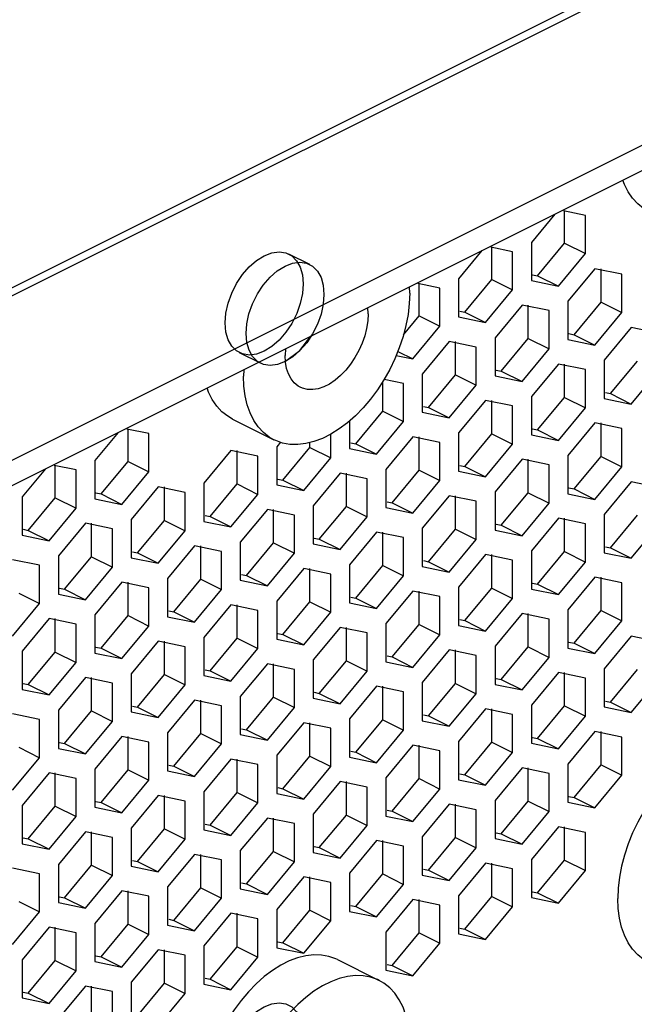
# Paper-space layout '005_EXP_CORICANT_PE_DRAWING_3_1' of a CAD drawing. Header units: millimetres. Extents: x 6 to 413, y 7 to 290.
# Tile 131 of 228: x 201 to 205, y 113 to 119. Entities that reach past the tile are written whole.
import ezdxf

# ---------------------------------------------------------------- set-up
doc = ezdxf.new("R2010")
doc.units = ezdxf.units.MM
doc.header["$LTSCALE"] = 23.1
for name, color, linetype in [('ALL_AXES', 7, 'CONTINUOUS'), ('BASE_CORIANT_BL85', 7, 'CONTINUOUS'), ('S_M4_1_ZC_BL221', 7, 'CONTINUOUS'), ('S_M4_1_ZC_BL226', 7, 'CONTINUOUS'), ('S_M4_1_ZC_BL227', 7, 'CONTINUOUS'), ('S_M4_1_ZC_BL245', 7, 'CONTINUOUS')]:
    doc.layers.add(name, color=color, linetype=linetype)

# ---------------------------------------------------------------- blocks, each defined once
blk = doc.blocks.new('BASE_CORIANT_BL85', base_point=(229.3285, 99.074))
at = {"layer": 'BASE_CORIANT_BL85', "color": 3, "linetype": 'Continuous'}
for p, q in [((215.8548, 124.7114), (182.3983, 107.9831)), ((215.9047, 124.6864), (182.4869, 107.9775)), ((186.3121, 108.8846), (216.9102, 124.1837)), ((204.5125, 117.6214), (204.5125, 117.8179)), ((204.0671, 117.3986), (204.0671, 117.5952)), ((204.3471, 117.4218), (204.5125, 117.6214)), ((204.7353, 117.2605), (204.7353, 117.4649)), ((203.9016, 117.199), (204.0671, 117.3986)), ((204.3163, 117.4281), (204.3471, 117.4218)), ((203.6216, 117.1759), (203.6216, 117.3724)), ((204.2898, 117.0377), (204.2898, 117.2421)), ((204.5698, 117.0609), (204.7353, 117.2605)), ((203.5261, 117.0607), (203.6216, 117.1759)), ((203.8708, 117.2054), (203.9016, 117.199)), ((204.1243, 116.8381), (204.2898, 117.0377)), ((204.539, 117.0672), (204.5698, 117.0609)), ((203.8443, 116.815), (203.8443, 117.0194)), ((204.5125, 116.6768), (204.5125, 116.8812)), ((204.7926, 116.6999), (204.958, 116.8995)), ((203.6789, 116.6154), (203.8443, 116.815)), ((204.0936, 116.8445), (204.1243, 116.8381)), ((203.3989, 116.5922), (203.3989, 116.7736)), ((204.3471, 116.4772), (204.5125, 116.6768)), ((204.7618, 116.7063), (204.7926, 116.6999)), ((203.6481, 116.6217), (203.6789, 116.6154)), ((204.0671, 116.4541), (204.0671, 116.6585)), ((203.2334, 116.3926), (203.3989, 116.5922)), ((204.7353, 116.3159), (204.7353, 116.5203)), ((201.8397, 116.2849), (201.8397, 116.4815)), ((203.6216, 116.2313), (203.6216, 116.4357)), ((203.9016, 116.2545), (204.0671, 116.4541)), ((204.3163, 116.4836), (204.3471, 116.4772)), ((202.7879, 116.1699), (202.9534, 116.3695)), ((202.9534, 116.3695), (202.9534, 116.4001)), ((203.2026, 116.399), (203.2334, 116.3926)), ((202.5079, 116.1468), (202.5079, 116.3512)), ((204.5698, 116.1163), (204.7353, 116.3159)), ((201.3942, 116.0622), (201.3942, 116.2588)), ((201.6742, 116.0854), (201.8397, 116.2849)), ((203.8708, 116.2608), (203.9016, 116.2545)), ((204.2898, 116.0931), (204.2898, 116.2976)), ((203.1761, 116.0086), (203.1761, 116.213)), ((203.4561, 116.0317), (203.6216, 116.2313)), ((202.0624, 115.924), (202.0624, 116.1284)), ((202.3424, 115.9472), (202.5079, 116.1468)), ((202.7571, 116.1763), (202.7879, 116.1699)), ((201.6434, 116.0917), (201.6742, 116.0854)), ((203.8443, 115.8704), (203.8443, 116.0748)), ((204.1243, 115.8935), (204.2898, 116.0931)), ((204.539, 116.1226), (204.5698, 116.1163)), ((201.2287, 115.8626), (201.3942, 116.0622)), ((203.0107, 115.809), (203.1761, 116.0086)), ((203.4253, 116.0381), (203.4561, 116.0317)), ((202.3116, 115.9535), (202.3424, 115.9472)), ((202.7306, 115.7858), (202.7306, 115.9903)), ((204.7926, 115.7554), (204.958, 115.955)), ((201.6169, 115.7013), (201.6169, 115.9057)), ((201.897, 115.7244), (202.0624, 115.924)), ((204.0936, 115.8999), (204.1243, 115.8935)), ((204.5125, 115.7322), (204.5125, 115.9366)), ((201.198, 115.869), (201.2287, 115.8626)), ((203.3989, 115.6477), (203.3989, 115.8521)), ((203.6789, 115.6708), (203.8443, 115.8704)), ((202.2852, 115.5631), (202.2852, 115.7675)), ((202.5652, 115.5862), (202.7306, 115.7858)), ((202.9799, 115.8153), (203.0107, 115.809)), ((201.8662, 115.7308), (201.897, 115.7244)), ((204.0671, 115.5095), (204.0671, 115.7139)), ((204.3471, 115.5326), (204.5125, 115.7322)), ((204.7618, 115.7617), (204.7926, 115.7554)), ((201.4515, 115.5017), (201.6169, 115.7013)), ((203.2334, 115.4481), (203.3989, 115.6477)), ((203.6481, 115.6772), (203.6789, 115.6708)), ((202.5344, 115.5926), (202.5652, 115.5862)), ((202.9534, 115.4249), (202.9534, 115.6293)), ((201.8397, 115.3404), (201.8397, 115.5448)), ((202.1197, 115.3635), (202.2852, 115.5631)), ((204.3163, 115.539), (204.3471, 115.5326)), ((204.7353, 115.3713), (204.7353, 115.5757)), ((201.4207, 115.508), (201.4515, 115.5017)), ((203.6216, 115.2867), (203.6216, 115.4912)), ((203.9016, 115.3099), (204.0671, 115.5095)), ((202.5079, 115.2022), (202.5079, 115.4066)), ((202.7879, 115.2253), (202.9534, 115.4249)), ((203.2026, 115.4544), (203.2334, 115.4481)), ((202.0889, 115.3699), (202.1197, 115.3635)), ((204.2898, 115.1486), (204.2898, 115.353)), ((204.5698, 115.1717), (204.7353, 115.3713)), ((201.3942, 115.1176), (201.3942, 115.322)), ((201.6742, 115.1408), (201.8397, 115.3404)), ((203.4561, 115.0871), (203.6216, 115.2867)), ((203.8708, 115.3162), (203.9016, 115.3099)), ((202.7571, 115.2317), (202.7879, 115.2253)), ((203.1761, 115.064), (203.1761, 115.2684)), ((202.0624, 114.9794), (202.0624, 115.1839)), ((202.3424, 115.0026), (202.5079, 115.2022)), ((204.539, 115.178), (204.5698, 115.1717)), ((201.2287, 114.918), (201.3942, 115.1176)), ((201.6434, 115.1471), (201.6742, 115.1408)), ((203.8443, 114.9258), (203.8443, 115.1302)), ((204.1243, 114.949), (204.2898, 115.1486)), ((202.7306, 114.8413), (202.7306, 115.0457)), ((203.0107, 114.8644), (203.1761, 115.064)), ((203.4253, 115.0935), (203.4561, 115.0871)), ((202.3116, 115.0089), (202.3424, 115.0026)), ((204.5125, 114.7876), (204.5125, 114.9921)), ((204.7926, 114.8108), (204.958, 115.0104)), ((201.198, 114.9244), (201.2287, 114.918)), ((201.6169, 114.7567), (201.6169, 114.9611)), ((201.897, 114.7798), (202.0624, 114.9794)), ((203.6789, 114.7262), (203.8443, 114.9258)), ((204.0936, 114.9553), (204.1243, 114.949)), ((202.9799, 114.8708), (203.0107, 114.8644)), ((203.3989, 114.7031), (203.3989, 114.9075)), ((202.2852, 114.6185), (202.2852, 114.8229)), ((202.5652, 114.6417), (202.7306, 114.8413)), ((204.7618, 114.8171), (204.7926, 114.8108)), ((201.4515, 114.5571), (201.6169, 114.7567)), ((201.8662, 114.7862), (201.897, 114.7798)), ((204.0671, 114.5649), (204.0671, 114.7693)), ((204.3471, 114.588), (204.5125, 114.7876)), ((202.9534, 114.4803), (202.9534, 114.6848)), ((203.2334, 114.5035), (203.3989, 114.7031)), ((203.6481, 114.7326), (203.6789, 114.7262)), ((202.5344, 114.648), (202.5652, 114.6417)), ((204.7353, 114.4267), (204.7353, 114.6311)), ((201.4207, 114.5635), (201.4515, 114.5571)), ((201.8397, 114.3958), (201.8397, 114.6002)), ((202.1197, 114.4189), (202.2852, 114.6185)), ((203.9016, 114.3653), (204.0671, 114.5649)), ((204.3163, 114.5944), (204.3471, 114.588)), ((203.2026, 114.5098), (203.2334, 114.5035)), ((203.6216, 114.3422), (203.6216, 114.5466)), ((202.5079, 114.2576), (202.5079, 114.462)), ((202.7879, 114.2807), (202.9534, 114.4803)), ((201.6742, 114.1962), (201.8397, 114.3958)), ((202.0889, 114.4253), (202.1197, 114.4189)), ((204.2898, 114.204), (204.2898, 114.4084)), ((204.5698, 114.2271), (204.7353, 114.4267)), ((201.3942, 114.173), (201.3942, 114.3775)), ((203.1761, 114.1194), (203.1761, 114.3238)), ((203.4561, 114.1426), (203.6216, 114.3422)), ((203.8708, 114.3716), (203.9016, 114.3653)), ((202.7571, 114.2871), (202.7879, 114.2807)), ((201.6434, 114.2025), (201.6742, 114.1962)), ((202.0624, 114.0349), (202.0624, 114.2393)), ((202.3424, 114.058), (202.5079, 114.2576)), ((204.1243, 114.0044), (204.2898, 114.204)), ((204.539, 114.2335), (204.5698, 114.2271)), ((201.2287, 113.9734), (201.3942, 114.173)), ((203.4253, 114.1489), (203.4561, 114.1426)), ((203.8443, 113.9812), (203.8443, 114.1857)), ((202.7306, 113.8967), (202.7306, 114.1011)), ((203.0107, 113.9198), (203.1761, 114.1194)), ((201.897, 113.8353), (202.0624, 114.0349)), ((202.3116, 114.0644), (202.3424, 114.058)), ((204.5125, 113.843), (204.5125, 114.0475)), ((201.198, 113.9798), (201.2287, 113.9734)), ((201.6169, 113.8121), (201.6169, 114.0165)), ((203.3989, 113.7585), (203.3989, 113.9629)), ((203.6789, 113.7816), (203.8443, 113.9812)), ((204.0936, 114.0107), (204.1243, 114.0044)), ((202.9799, 113.9262), (203.0107, 113.9198)), ((201.8662, 113.8416), (201.897, 113.8353)), ((202.2852, 113.6739), (202.2852, 113.8784)), ((202.5652, 113.6971), (202.7306, 113.8967)), ((204.3471, 113.6435), (204.5125, 113.843)), ((201.4515, 113.6125), (201.6169, 113.8121)), ((203.6481, 113.788), (203.6789, 113.7816)), ((204.0671, 113.6203), (204.0671, 113.8247)), ((202.9534, 113.5358), (202.9534, 113.7402)), ((203.2334, 113.5589), (203.3989, 113.7585)), ((202.1197, 113.4743), (202.2852, 113.6739)), ((202.5344, 113.7034), (202.5652, 113.6971)), ((201.4207, 113.6189), (201.4515, 113.6125)), ((201.8397, 113.4512), (201.8397, 113.6556)), ((203.6216, 113.3976), (203.6216, 113.602)), ((203.9016, 113.4207), (204.0671, 113.6203)), ((204.3163, 113.6498), (204.3471, 113.6435)), ((202.7879, 113.3362), (202.9534, 113.5358)), ((203.2026, 113.5653), (203.2334, 113.5589)), ((202.0889, 113.4807), (202.1197, 113.4743)), ((202.5079, 113.313), (202.5079, 113.5174)), ((201.3942, 113.2285), (201.3942, 113.4329)), ((201.6742, 113.2516), (201.8397, 113.4512)), ((203.8708, 113.4271), (203.9016, 113.4207)), ((203.4561, 113.198), (203.6216, 113.3976)), ((202.0624, 113.0903), (202.0624, 113.2947)), ((202.3424, 113.1134), (202.5079, 113.313)), ((202.7571, 113.3425), (202.7879, 113.3362)), ((201.6434, 113.258), (201.6742, 113.2516)), ((201.2287, 113.0289), (201.3942, 113.2285)), ((203.4253, 113.2043), (203.4561, 113.198)), ((202.3116, 113.1198), (202.3424, 113.1134)), ((201.6169, 112.8675), (201.6169, 113.072)), ((201.897, 112.8907), (202.0624, 113.0903)), ((201.198, 113.0352), (201.2287, 113.0289))]:
    blk.add_line(p, q, dxfattribs=at)
at = {"layer": 'BASE_CORIANT_BL85', "color": 7, "linetype": 'Continuous'}
for p, q in [((186.3121, 108.7287), (217.0661, 124.1057)), ((204.6398, 117.7917), (204.5051, 117.8194)), ((204.4518, 117.7986), (204.3089, 117.6262)), ((204.6398, 117.5577), (204.6398, 117.7917)), ((204.0063, 117.5758), (203.8634, 117.4035)), ((204.1943, 117.5689), (204.0597, 117.5967)), ((204.3089, 117.6262), (204.3089, 117.3923)), ((204.5125, 117.6214), (204.6398, 117.5577)), ((204.1943, 117.335), (204.1943, 117.5689)), ((204.4744, 117.3581), (204.6398, 117.5577)), ((204.6971, 117.4649), (204.5316, 117.2653)), ((204.8626, 117.4307), (204.6971, 117.4649)), ((203.8634, 117.4035), (203.8634, 117.1695)), ((204.0671, 117.3986), (204.1943, 117.335)), ((204.3471, 117.4218), (204.4744, 117.3581)), ((204.8626, 117.1968), (204.8626, 117.4307)), ((203.7489, 117.3462), (203.6142, 117.374)), ((203.7489, 117.1123), (203.7489, 117.3462)), ((204.0289, 117.1354), (204.1943, 117.335)), ((204.3089, 117.3923), (204.4744, 117.3581)), ((204.2516, 117.2421), (204.0862, 117.0425)), ((204.4171, 117.208), (204.2516, 117.2421)), ((204.5316, 117.2653), (204.5316, 117.0314)), ((204.7353, 117.2605), (204.8626, 117.1968)), ((203.6216, 117.1759), (203.7489, 117.1123)), ((203.8634, 117.1695), (204.0289, 117.1354)), ((203.9016, 117.199), (204.0289, 117.1354)), ((204.4171, 116.9741), (204.4171, 117.208)), ((204.6971, 116.9972), (204.8626, 117.1968)), ((203.5834, 116.9127), (203.7489, 117.1123)), ((204.9198, 117.104), (204.7544, 116.9044)), ((205.0853, 117.0698), (204.9198, 117.104)), ((202.892, 116.9641), (202.9587, 117.052)), ((204.0862, 117.0425), (204.0862, 116.8086)), ((204.2898, 117.0377), (204.4171, 116.9741)), ((204.5698, 117.0609), (204.6971, 116.9972)), ((203.8061, 117.0194), (203.6407, 116.8198)), ((203.9716, 116.9853), (203.8061, 117.0194)), ((203.9716, 116.7513), (203.9716, 116.9853)), ((204.2516, 116.7745), (204.4171, 116.9741)), ((204.5316, 117.0314), (204.6971, 116.9972)), ((202.8027, 116.8977), (202.892, 116.9641)), ((203.4811, 116.9338), (203.5834, 116.9127)), ((203.4913, 116.9587), (203.5834, 116.9127)), ((204.4744, 116.8812), (204.3089, 116.6816)), ((204.6398, 116.8471), (204.4744, 116.8812)), ((204.7544, 116.9044), (204.7544, 116.6704)), ((203.6407, 116.8198), (203.6407, 116.5859)), ((203.8443, 116.815), (203.9716, 116.7513)), ((204.0862, 116.8086), (204.2516, 116.7745)), ((204.1243, 116.8381), (204.2516, 116.7745)), ((204.6398, 116.6132), (204.6398, 116.8471)), ((204.9198, 116.6363), (205.0853, 116.8359)), ((203.5261, 116.7625), (203.4073, 116.787)), ((203.5261, 116.5286), (203.5261, 116.7625)), ((203.8061, 116.5517), (203.9716, 116.7513)), ((204.3089, 116.6816), (204.3089, 116.4477)), ((204.5125, 116.6768), (204.6398, 116.6132)), ((204.7926, 116.6999), (204.9198, 116.6363)), ((203.6789, 116.6154), (203.8061, 116.5517)), ((204.0289, 116.6585), (203.8634, 116.4589)), ((204.1943, 116.6243), (204.0289, 116.6585)), ((204.1943, 116.3904), (204.1943, 116.6243)), ((204.4744, 116.4136), (204.6398, 116.6132)), ((204.7544, 116.6704), (204.9198, 116.6363)), ((203.3989, 116.5922), (203.5261, 116.5286)), ((203.6407, 116.5859), (203.8061, 116.5517)), ((203.1952, 116.5323), (203.1952, 116.3631)), ((203.3607, 116.329), (203.5261, 116.5286)), ((204.6971, 116.5203), (204.5316, 116.3207)), ((204.8626, 116.4862), (204.6971, 116.5203)), ((201.7789, 116.4622), (201.636, 116.2898)), ((201.967, 116.4552), (201.8323, 116.483)), ((201.967, 116.2213), (201.967, 116.4552)), ((203.0807, 116.3059), (203.0807, 116.4511)), ((203.5834, 116.4357), (203.4179, 116.2361)), ((203.7489, 116.4016), (203.5834, 116.4357)), ((203.8634, 116.4589), (203.8634, 116.225)), ((204.0671, 116.4541), (204.1943, 116.3904)), ((204.3089, 116.4477), (204.4744, 116.4136)), ((204.3471, 116.4772), (204.4744, 116.4136)), ((204.8626, 116.2522), (204.8626, 116.4862)), ((202.7727, 116.402), (202.7497, 116.3743)), ((202.7497, 116.3743), (202.7497, 116.1404)), ((202.9534, 116.3695), (203.0807, 116.3059)), ((203.2334, 116.3926), (203.3607, 116.329)), ((203.7489, 116.1677), (203.7489, 116.4016)), ((204.0289, 116.1908), (204.1943, 116.3904)), ((202.4697, 116.3512), (202.3043, 116.1516)), ((202.6352, 116.3171), (202.4697, 116.3512)), ((202.6352, 116.0831), (202.6352, 116.3171)), ((203.1952, 116.3631), (203.3607, 116.329)), ((204.5316, 116.3207), (204.5316, 116.0868)), ((204.7353, 116.3159), (204.8626, 116.2522)), ((201.5215, 116.2325), (201.3868, 116.2603)), ((201.636, 116.2898), (201.636, 116.0558)), ((201.8397, 116.2849), (201.967, 116.2213)), ((202.9152, 116.1063), (203.0807, 116.3059)), ((203.9016, 116.2545), (204.0289, 116.1908)), ((204.2516, 116.2976), (204.0862, 116.098)), ((204.4171, 116.2634), (204.2516, 116.2976)), ((204.4171, 116.0295), (204.4171, 116.2634)), ((204.6971, 116.0526), (204.8626, 116.2522)), ((201.3335, 116.2394), (201.1906, 116.067)), ((201.5215, 115.9986), (201.5215, 116.2325)), ((201.8015, 116.0217), (201.967, 116.2213)), ((203.1379, 116.213), (202.9725, 116.0134)), ((203.3034, 116.1789), (203.1379, 116.213)), ((203.4179, 116.2361), (203.4179, 116.0022)), ((203.6216, 116.2313), (203.7489, 116.1677)), ((203.8634, 116.225), (204.0289, 116.1908)), ((202.0242, 116.1284), (201.8588, 115.9289)), ((202.1897, 116.0943), (202.0242, 116.1284)), ((202.3043, 116.1516), (202.3043, 115.9177)), ((202.5079, 116.1468), (202.6352, 116.0831)), ((202.7497, 116.1404), (202.9152, 116.1063)), ((202.7879, 116.1699), (202.9152, 116.1063)), ((203.3034, 115.9449), (203.3034, 116.1789)), ((203.5834, 115.9681), (203.7489, 116.1677)), ((204.9198, 116.1594), (204.7544, 115.9598)), ((205.0853, 116.1252), (204.9198, 116.1594)), ((201.6742, 116.0854), (201.8015, 116.0217)), ((202.1897, 115.8604), (202.1897, 116.0943)), ((202.4697, 115.8835), (202.6352, 116.0831)), ((203.8061, 116.0748), (203.6407, 115.8752)), ((203.9716, 116.0407), (203.8061, 116.0748)), ((204.0862, 116.098), (204.0862, 115.864)), ((204.2898, 116.0931), (204.4171, 116.0295)), ((204.5316, 116.0868), (204.6971, 116.0526)), ((204.5698, 116.1163), (204.6971, 116.0526)), ((201.1906, 116.067), (201.1906, 115.8331)), ((201.3942, 116.0622), (201.5215, 115.9986)), ((201.636, 116.0558), (201.8015, 116.0217)), ((202.9725, 116.0134), (202.9725, 115.7795)), ((203.1761, 116.0086), (203.3034, 115.9449)), ((203.4561, 116.0317), (203.5834, 115.9681)), ((203.9716, 115.8068), (203.9716, 116.0407)), ((204.2516, 115.8299), (204.4171, 116.0295)), ((201.356, 115.799), (201.5215, 115.9986)), ((202.6925, 115.9903), (202.527, 115.7907)), ((202.8579, 115.9561), (202.6925, 115.9903)), ((202.8579, 115.7222), (202.8579, 115.9561)), ((203.4179, 116.0022), (203.5834, 115.9681)), ((204.7544, 115.9598), (204.7544, 115.7258)), ((201.5788, 115.9057), (201.4133, 115.7061)), ((201.7442, 115.8716), (201.5788, 115.9057)), ((201.8588, 115.9289), (201.8588, 115.6949)), ((202.0624, 115.924), (202.1897, 115.8604)), ((202.3043, 115.9177), (202.4697, 115.8835)), ((202.3424, 115.9472), (202.4697, 115.8835)), ((203.1379, 115.7453), (203.3034, 115.9449)), ((204.1243, 115.8935), (204.2516, 115.8299)), ((204.4744, 115.9366), (204.3089, 115.737)), ((204.6398, 115.9025), (204.4744, 115.9366)), ((204.6398, 115.6686), (204.6398, 115.9025)), ((204.9198, 115.6917), (205.0853, 115.8913)), ((201.1906, 115.8331), (201.356, 115.799)), ((201.2287, 115.8626), (201.356, 115.799)), ((201.7442, 115.6376), (201.7442, 115.8716)), ((202.0242, 115.6608), (202.1897, 115.8604)), ((203.3607, 115.8521), (203.1952, 115.6525)), ((203.5261, 115.8179), (203.3607, 115.8521)), ((203.6407, 115.8752), (203.6407, 115.6413)), ((203.8443, 115.8704), (203.9716, 115.8068)), ((204.0862, 115.864), (204.2516, 115.8299)), ((202.247, 115.7675), (202.0815, 115.5679)), ((202.4124, 115.7334), (202.247, 115.7675)), ((202.527, 115.7907), (202.527, 115.5567)), ((202.7306, 115.7858), (202.8579, 115.7222)), ((202.9725, 115.7795), (203.1379, 115.7453)), ((203.0107, 115.809), (203.1379, 115.7453)), ((203.5261, 115.584), (203.5261, 115.8179)), ((203.8061, 115.6072), (203.9716, 115.8068)), ((201.4133, 115.7061), (201.4133, 115.4722)), ((201.897, 115.7244), (202.0242, 115.6608)), ((202.4124, 115.4995), (202.4124, 115.7334)), ((202.6925, 115.5226), (202.8579, 115.7222)), ((204.0289, 115.7139), (203.8634, 115.5143)), ((204.1943, 115.6798), (204.0289, 115.7139)), ((204.3089, 115.737), (204.3089, 115.5031)), ((204.5125, 115.7322), (204.6398, 115.6686)), ((204.7544, 115.7258), (204.9198, 115.6917)), ((204.7926, 115.7554), (204.9198, 115.6917)), ((201.2987, 115.6488), (201.1333, 115.683)), ((201.2987, 115.4149), (201.2987, 115.6488)), ((201.6169, 115.7013), (201.7442, 115.6376)), ((201.8588, 115.6949), (202.0242, 115.6608)), ((203.1952, 115.6525), (203.1952, 115.4186)), ((203.3989, 115.6477), (203.5261, 115.584)), ((203.6789, 115.6708), (203.8061, 115.6072)), ((204.1943, 115.4458), (204.1943, 115.6798)), ((204.4744, 115.469), (204.6398, 115.6686)), ((201.5788, 115.4381), (201.7442, 115.6376)), ((202.5652, 115.5862), (202.6925, 115.5226)), ((202.9152, 115.6293), (202.7497, 115.4297)), ((203.0807, 115.5952), (202.9152, 115.6293)), ((203.0807, 115.3613), (203.0807, 115.5952)), ((203.6407, 115.6413), (203.8061, 115.6072)), ((201.8015, 115.5448), (201.636, 115.3452)), ((201.967, 115.5107), (201.8015, 115.5448)), ((202.0815, 115.5679), (202.0815, 115.334)), ((202.2852, 115.5631), (202.4124, 115.4995)), ((202.527, 115.5567), (202.6925, 115.5226)), ((203.3607, 115.3844), (203.5261, 115.584)), ((204.3471, 115.5326), (204.4744, 115.469)), ((204.6971, 115.5757), (204.5316, 115.3761)), ((204.8626, 115.5416), (204.6971, 115.5757)), ((204.8626, 115.3077), (204.8626, 115.5416)), ((201.1715, 115.4785), (201.2987, 115.4149)), ((201.4133, 115.4722), (201.5788, 115.4381)), ((201.4515, 115.5017), (201.5788, 115.4381)), ((201.967, 115.2767), (201.967, 115.5107)), ((202.247, 115.2999), (202.4124, 115.4995)), ((203.5834, 115.4912), (203.4179, 115.2916)), ((203.7489, 115.457), (203.5834, 115.4912)), ((203.8634, 115.5143), (203.8634, 115.2804)), ((204.0671, 115.5095), (204.1943, 115.4458)), ((204.3089, 115.5031), (204.4744, 115.469)), ((201.1333, 115.2153), (201.2987, 115.4149)), ((202.4697, 115.4066), (202.3043, 115.207)), ((202.6352, 115.3725), (202.4697, 115.4066)), ((202.7497, 115.4297), (202.7497, 115.1958)), ((202.9534, 115.4249), (203.0807, 115.3613)), ((203.1952, 115.4186), (203.3607, 115.3844)), ((203.2334, 115.4481), (203.3607, 115.3844)), ((203.7489, 115.2231), (203.7489, 115.457)), ((204.0289, 115.2462), (204.1943, 115.4458)), ((201.636, 115.3452), (201.636, 115.1113)), ((202.1197, 115.3635), (202.247, 115.2999)), ((202.6352, 115.1385), (202.6352, 115.3725)), ((202.9152, 115.1617), (203.0807, 115.3613)), ((204.2516, 115.353), (204.0862, 115.1534)), ((204.4171, 115.3188), (204.2516, 115.353)), ((204.5316, 115.3761), (204.5316, 115.1422)), ((204.7353, 115.3713), (204.8626, 115.3077)), ((201.356, 115.322), (201.1906, 115.1225)), ((201.5215, 115.2879), (201.356, 115.322)), ((201.5215, 115.054), (201.5215, 115.2879)), ((201.8397, 115.3404), (201.967, 115.2767)), ((202.0815, 115.334), (202.247, 115.2999)), ((203.4179, 115.2916), (203.4179, 115.0576)), ((203.6216, 115.2867), (203.7489, 115.2231)), ((203.9016, 115.3099), (204.0289, 115.2462)), ((204.4171, 115.0849), (204.4171, 115.3188)), ((204.6971, 115.1081), (204.8626, 115.3077)), ((201.8015, 115.0771), (201.967, 115.2767)), ((202.7879, 115.2253), (202.9152, 115.1617)), ((203.1379, 115.2684), (202.9725, 115.0688)), ((203.3034, 115.2343), (203.1379, 115.2684)), ((203.3034, 115.0004), (203.3034, 115.2343)), ((203.8634, 115.2804), (204.0289, 115.2462)), ((202.0242, 115.1839), (201.8588, 114.9843)), ((202.1897, 115.1497), (202.0242, 115.1839)), ((202.3043, 115.207), (202.3043, 114.9731)), ((202.5079, 115.2022), (202.6352, 115.1385)), ((202.7497, 115.1958), (202.9152, 115.1617)), ((203.5834, 115.0235), (203.7489, 115.2231)), ((204.5698, 115.1717), (204.6971, 115.1081)), ((204.9198, 115.2148), (204.7544, 115.0152)), ((205.0853, 115.1807), (204.9198, 115.2148)), ((201.1906, 115.1225), (201.1906, 114.8885)), ((201.3942, 115.1176), (201.5215, 115.054)), ((201.636, 115.1113), (201.8015, 115.0771)), ((201.6742, 115.1408), (201.8015, 115.0771)), ((202.1897, 114.9158), (202.1897, 115.1497)), ((202.4697, 114.9389), (202.6352, 115.1385)), ((203.8061, 115.1302), (203.6407, 114.9306)), ((203.9716, 115.0961), (203.8061, 115.1302)), ((204.0862, 115.1534), (204.0862, 114.9195)), ((204.2898, 115.1486), (204.4171, 115.0849)), ((204.5316, 115.1422), (204.6971, 115.1081)), ((201.356, 114.8544), (201.5215, 115.054)), ((202.6925, 115.0457), (202.527, 114.8461)), ((202.8579, 115.0115), (202.6925, 115.0457)), ((202.9725, 115.0688), (202.9725, 114.8349)), ((203.1761, 115.064), (203.3034, 115.0004)), ((203.4179, 115.0576), (203.5834, 115.0235)), ((203.4561, 115.0871), (203.5834, 115.0235)), ((203.9716, 114.8622), (203.9716, 115.0961)), ((204.2516, 114.8853), (204.4171, 115.0849)), ((201.8588, 114.9843), (201.8588, 114.7503)), ((202.3424, 115.0026), (202.4697, 114.9389)), ((202.8579, 114.7776), (202.8579, 115.0115)), ((203.1379, 114.8008), (203.3034, 115.0004)), ((204.4744, 114.9921), (204.3089, 114.7925)), ((204.6398, 114.9579), (204.4744, 114.9921)), ((204.7544, 115.0152), (204.7544, 114.7813)), ((201.5788, 114.9611), (201.4133, 114.7615)), ((201.7442, 114.927), (201.5788, 114.9611)), ((201.7442, 114.6931), (201.7442, 114.927)), ((202.0624, 114.9794), (202.1897, 114.9158)), ((202.3043, 114.9731), (202.4697, 114.9389)), ((203.6407, 114.9306), (203.6407, 114.6967)), ((203.8443, 114.9258), (203.9716, 114.8622)), ((204.1243, 114.949), (204.2516, 114.8853)), ((204.6398, 114.724), (204.6398, 114.9579)), ((204.9198, 114.7471), (205.0853, 114.9467)), ((201.1906, 114.8885), (201.356, 114.8544)), ((201.2287, 114.918), (201.356, 114.8544)), ((202.0242, 114.7162), (202.1897, 114.9158)), ((203.0107, 114.8644), (203.1379, 114.8008)), ((203.3607, 114.9075), (203.1952, 114.7079)), ((203.5261, 114.8734), (203.3607, 114.9075)), ((203.5261, 114.6394), (203.5261, 114.8734)), ((203.8061, 114.6626), (203.9716, 114.8622)), ((204.0862, 114.9195), (204.2516, 114.8853)), ((202.247, 114.8229), (202.0815, 114.6233)), ((202.4124, 114.7888), (202.247, 114.8229)), ((202.527, 114.8461), (202.527, 114.6122)), ((202.7306, 114.8413), (202.8579, 114.7776)), ((202.9725, 114.8349), (203.1379, 114.8008)), ((204.7926, 114.8108), (204.9198, 114.7471)), ((201.4133, 114.7615), (201.4133, 114.5276)), ((201.6169, 114.7567), (201.7442, 114.6931)), ((201.8588, 114.7503), (202.0242, 114.7162)), ((201.897, 114.7798), (202.0242, 114.7162)), ((202.4124, 114.5549), (202.4124, 114.7888)), ((202.6925, 114.578), (202.8579, 114.7776)), ((204.0289, 114.7693), (203.8634, 114.5697)), ((204.1943, 114.7352), (204.0289, 114.7693)), ((204.3089, 114.7925), (204.3089, 114.5585)), ((204.5125, 114.7876), (204.6398, 114.724)), ((204.7544, 114.7813), (204.9198, 114.7471)), ((201.2987, 114.7043), (201.1333, 114.7384)), ((201.2987, 114.4703), (201.2987, 114.7043)), ((201.5788, 114.4935), (201.7442, 114.6931)), ((202.9152, 114.6848), (202.7497, 114.4852)), ((203.0807, 114.6506), (202.9152, 114.6848)), ((203.1952, 114.7079), (203.1952, 114.474)), ((203.3989, 114.7031), (203.5261, 114.6394)), ((203.6407, 114.6967), (203.8061, 114.6626)), ((203.6789, 114.7262), (203.8061, 114.6626)), ((204.1943, 114.5013), (204.1943, 114.7352)), ((204.4744, 114.5244), (204.6398, 114.724)), ((202.0815, 114.6233), (202.0815, 114.3894)), ((202.5652, 114.6417), (202.6925, 114.578)), ((203.0807, 114.4167), (203.0807, 114.6506)), ((203.3607, 114.4398), (203.5261, 114.6394)), ((204.6971, 114.6311), (204.5316, 114.4315)), ((204.8626, 114.597), (204.6971, 114.6311)), ((201.8015, 114.6002), (201.636, 114.4006)), ((201.967, 114.5661), (201.8015, 114.6002)), ((201.967, 114.3321), (201.967, 114.5661)), ((202.2852, 114.6185), (202.4124, 114.5549)), ((202.527, 114.6122), (202.6925, 114.578)), ((203.8634, 114.5697), (203.8634, 114.3358)), ((204.0671, 114.5649), (204.1943, 114.5013)), ((204.3471, 114.588), (204.4744, 114.5244)), ((204.8626, 114.3631), (204.8626, 114.597)), ((201.1715, 114.534), (201.2987, 114.4703)), ((201.4133, 114.5276), (201.5788, 114.4935)), ((201.4515, 114.5571), (201.5788, 114.4935)), ((202.247, 114.3553), (202.4124, 114.5549)), ((203.2334, 114.5035), (203.3607, 114.4398)), ((203.5834, 114.5466), (203.4179, 114.347)), ((203.7489, 114.5124), (203.5834, 114.5466)), ((203.7489, 114.2785), (203.7489, 114.5124)), ((204.0289, 114.3017), (204.1943, 114.5013)), ((204.3089, 114.5585), (204.4744, 114.5244)), ((201.1333, 114.2707), (201.2987, 114.4703)), ((202.4697, 114.462), (202.3043, 114.2624)), ((202.6352, 114.4279), (202.4697, 114.462)), ((202.7497, 114.4852), (202.7497, 114.2512)), ((202.9534, 114.4803), (203.0807, 114.4167)), ((203.1952, 114.474), (203.3607, 114.4398)), ((201.636, 114.4006), (201.636, 114.1667)), ((201.8397, 114.3958), (201.967, 114.3321)), ((202.0815, 114.3894), (202.247, 114.3553)), ((202.1197, 114.4189), (202.247, 114.3553)), ((202.6352, 114.194), (202.6352, 114.4279)), ((202.9152, 114.2171), (203.0807, 114.4167)), ((204.2516, 114.4084), (204.0862, 114.2088)), ((204.4171, 114.3743), (204.2516, 114.4084)), ((204.5316, 114.4315), (204.5316, 114.1976)), ((204.7353, 114.4267), (204.8626, 114.3631)), ((201.356, 114.3775), (201.1906, 114.1779)), ((201.5215, 114.3433), (201.356, 114.3775)), ((201.5215, 114.1094), (201.5215, 114.3433)), ((201.8015, 114.1325), (201.967, 114.3321)), ((203.1379, 114.3238), (202.9725, 114.1242)), ((203.3034, 114.2897), (203.1379, 114.3238)), ((203.4179, 114.347), (203.4179, 114.1131)), ((203.6216, 114.3422), (203.7489, 114.2785)), ((203.8634, 114.3358), (204.0289, 114.3017)), ((203.9016, 114.3653), (204.0289, 114.3017)), ((204.4171, 114.1403), (204.4171, 114.3743)), ((204.6971, 114.1635), (204.8626, 114.3631)), ((202.3043, 114.2624), (202.3043, 114.0285)), ((202.7879, 114.2807), (202.9152, 114.2171)), ((203.3034, 114.0558), (203.3034, 114.2897)), ((203.5834, 114.0789), (203.7489, 114.2785)), ((202.0242, 114.2393), (201.8588, 114.0397)), ((202.1897, 114.2052), (202.0242, 114.2393)), ((202.1897, 113.9712), (202.1897, 114.2052)), ((202.5079, 114.2576), (202.6352, 114.194)), ((202.7497, 114.2512), (202.9152, 114.2171)), ((204.0862, 114.2088), (204.0862, 113.9749)), ((204.2898, 114.204), (204.4171, 114.1403)), ((204.5698, 114.2271), (204.6971, 114.1635)), ((201.1906, 114.1779), (201.1906, 113.9439)), ((201.3942, 114.173), (201.5215, 114.1094)), ((201.636, 114.1667), (201.8015, 114.1325)), ((201.6742, 114.1962), (201.8015, 114.1325)), ((202.4697, 113.9944), (202.6352, 114.194)), ((203.4561, 114.1426), (203.5834, 114.0789)), ((203.8061, 114.1857), (203.6407, 113.9861)), ((203.9716, 114.1515), (203.8061, 114.1857)), ((203.9716, 113.9176), (203.9716, 114.1515)), ((204.2516, 113.9407), (204.4171, 114.1403)), ((204.5316, 114.1976), (204.6971, 114.1635)), ((201.356, 113.9098), (201.5215, 114.1094)), ((202.6925, 114.1011), (202.527, 113.9015)), ((202.8579, 114.067), (202.6925, 114.1011)), ((202.9725, 114.1242), (202.9725, 113.8903)), ((203.1761, 114.1194), (203.3034, 114.0558)), ((203.4179, 114.1131), (203.5834, 114.0789)), ((201.8588, 114.0397), (201.8588, 113.8058)), ((202.0624, 114.0349), (202.1897, 113.9712)), ((202.3043, 114.0285), (202.4697, 113.9944)), ((202.3424, 114.058), (202.4697, 113.9944)), ((202.8579, 113.833), (202.8579, 114.067)), ((203.1379, 113.8562), (203.3034, 114.0558)), ((204.4744, 114.0475), (204.3089, 113.8479)), ((204.6398, 114.0133), (204.4744, 114.0475)), ((201.2287, 113.9734), (201.356, 113.9098)), ((201.5788, 114.0165), (201.4133, 113.8169)), ((201.7442, 113.9824), (201.5788, 114.0165)), ((201.7442, 113.7485), (201.7442, 113.9824)), ((202.0242, 113.7716), (202.1897, 113.9712)), ((203.3607, 113.9629), (203.1952, 113.7633)), ((203.5261, 113.9288), (203.3607, 113.9629)), ((203.6407, 113.9861), (203.6407, 113.7521)), ((203.8443, 113.9812), (203.9716, 113.9176)), ((204.0862, 113.9749), (204.2516, 113.9407)), ((204.1243, 114.0044), (204.2516, 113.9407)), ((204.6398, 113.7794), (204.6398, 114.0133)), ((201.1906, 113.9439), (201.356, 113.9098)), ((202.527, 113.9015), (202.527, 113.6676)), ((203.0107, 113.9198), (203.1379, 113.8562)), ((203.5261, 113.6949), (203.5261, 113.9288)), ((203.8061, 113.718), (203.9716, 113.9176)), ((202.247, 113.8784), (202.0815, 113.6788)), ((202.4124, 113.8442), (202.247, 113.8784)), ((202.4124, 113.6103), (202.4124, 113.8442)), ((202.7306, 113.8967), (202.8579, 113.833)), ((202.9725, 113.8903), (203.1379, 113.8562)), ((204.3089, 113.8479), (204.3089, 113.6139)), ((204.5125, 113.843), (204.6398, 113.7794)), ((201.2987, 113.7597), (201.1333, 113.7938)), ((201.4133, 113.8169), (201.4133, 113.583)), ((201.6169, 113.8121), (201.7442, 113.7485)), ((201.8588, 113.8058), (202.0242, 113.7716)), ((201.897, 113.8353), (202.0242, 113.7716)), ((202.6925, 113.6334), (202.8579, 113.833)), ((203.6789, 113.7816), (203.8061, 113.718)), ((204.0289, 113.8247), (203.8634, 113.6251)), ((204.1943, 113.7906), (204.0289, 113.8247)), ((204.1943, 113.5567), (204.1943, 113.7906)), ((204.4744, 113.5798), (204.6398, 113.7794)), ((201.2987, 113.5257), (201.2987, 113.7597)), ((201.5788, 113.5489), (201.7442, 113.7485)), ((202.9152, 113.7402), (202.7497, 113.5406)), ((203.0807, 113.706), (202.9152, 113.7402)), ((203.1952, 113.7633), (203.1952, 113.5294)), ((203.3989, 113.7585), (203.5261, 113.6949)), ((203.6407, 113.7521), (203.8061, 113.718)), ((202.0815, 113.6788), (202.0815, 113.4448)), ((202.2852, 113.6739), (202.4124, 113.6103)), ((202.527, 113.6676), (202.6925, 113.6334)), ((202.5652, 113.6971), (202.6925, 113.6334)), ((203.0807, 113.4721), (203.0807, 113.706)), ((203.3607, 113.4953), (203.5261, 113.6949)), ((201.4515, 113.6125), (201.5788, 113.5489)), ((201.8015, 113.6556), (201.636, 113.456)), ((201.967, 113.6215), (201.8015, 113.6556)), ((201.967, 113.3876), (201.967, 113.6215)), ((202.247, 113.4107), (202.4124, 113.6103)), ((203.5834, 113.602), (203.4179, 113.4024)), ((203.7489, 113.5679), (203.5834, 113.602)), ((203.8634, 113.6251), (203.8634, 113.3912)), ((204.0671, 113.6203), (204.1943, 113.5567)), ((204.3089, 113.6139), (204.4744, 113.5798)), ((204.3471, 113.6435), (204.4744, 113.5798)), ((201.1715, 113.5894), (201.2987, 113.5257)), ((201.4133, 113.583), (201.5788, 113.5489)), ((202.7497, 113.5406), (202.7497, 113.3067)), ((202.9534, 113.5358), (203.0807, 113.4721)), ((203.2334, 113.5589), (203.3607, 113.4953)), ((203.7489, 113.3339), (203.7489, 113.5679)), ((204.0289, 113.3571), (204.1943, 113.5567)), ((201.1333, 113.3262), (201.2987, 113.5257)), ((202.4697, 113.5174), (202.3043, 113.3178)), ((202.6352, 113.4833), (202.4697, 113.5174)), ((202.6352, 113.2494), (202.6352, 113.4833)), ((203.1952, 113.5294), (203.3607, 113.4953)), ((201.356, 113.4329), (201.1906, 113.2333)), ((201.5215, 113.3988), (201.356, 113.4329)), ((201.636, 113.456), (201.636, 113.2221)), ((201.8397, 113.4512), (201.967, 113.3876)), ((202.0815, 113.4448), (202.247, 113.4107)), ((202.1197, 113.4743), (202.247, 113.4107)), ((202.9152, 113.2725), (203.0807, 113.4721)), ((203.9016, 113.4207), (204.0289, 113.3571)), ((201.5215, 113.1648), (201.5215, 113.3988)), ((201.8015, 113.188), (201.967, 113.3876)), ((203.4179, 113.4024), (203.4179, 113.1685)), ((203.6216, 113.3976), (203.7489, 113.3339)), ((203.8634, 113.3912), (204.0289, 113.3571)), ((202.0242, 113.2947), (201.8588, 113.0951)), ((202.1897, 113.2606), (202.0242, 113.2947)), ((202.3043, 113.3178), (202.3043, 113.0839)), ((202.5079, 113.313), (202.6352, 113.2494)), ((202.7497, 113.3067), (202.9152, 113.2725)), ((202.7879, 113.3362), (202.9152, 113.2725)), ((203.5834, 113.1343), (203.7489, 113.3339)), ((201.6742, 113.2516), (201.8015, 113.188)), ((202.1897, 113.0266), (202.1897, 113.2606)), ((202.4697, 113.0498), (202.6352, 113.2494)), ((201.1906, 113.2333), (201.1906, 112.9994)), ((201.3942, 113.2285), (201.5215, 113.1648)), ((201.636, 113.2221), (201.8015, 113.188)), ((203.4561, 113.198), (203.5834, 113.1343)), ((201.356, 112.9652), (201.5215, 113.1648)), ((202.3424, 113.1134), (202.4697, 113.0498)), ((203.4179, 113.1685), (203.5834, 113.1343)), ((201.5788, 113.072), (201.4133, 112.8724)), ((201.7442, 113.0378), (201.5788, 113.072)), ((201.8588, 113.0951), (201.8588, 112.8612)), ((202.0624, 113.0903), (202.1897, 113.0266)), ((202.3043, 113.0839), (202.4697, 113.0498)), ((201.1906, 112.9994), (201.356, 112.9652)), ((201.2287, 113.0289), (201.356, 112.9652)), ((201.7442, 112.8039), (201.7442, 113.0378)), ((202.0242, 112.827), (202.1897, 113.0266))]:
    blk.add_line(p, q, dxfattribs=at)
blk = doc.blocks.new('S_M4_1_ZC_BL221', base_point=(202.9439, 116.871))
at = {"layer": 'S_M4_1_ZC_BL221', "color": 7, "linetype": 'Continuous'}
for p, q in [((203.5643, 117.3157), (203.5627, 117.354)), ((203.3098, 117.1884), (203.3076, 117.2265)), ((202.8028, 116.9741), (202.8006, 116.9339)), ((202.5477, 116.8465), (202.5461, 116.8066)), ((202.4786, 116.5444), (202.7332, 116.4172))]:
    blk.add_line(p, q, dxfattribs=at)
for points in [[(203.5643, 117.3157), (203.5617, 117.2513), (203.5539, 117.185), (203.541, 117.1174), (203.5231, 117.0492), (203.5003, 116.9811), (203.4731, 116.9139), (203.4415, 116.8481), (203.406, 116.7846), (203.3668, 116.7239), (203.3245, 116.6666), (203.2794, 116.6134), (203.232, 116.5648), (203.1828, 116.5213), (203.1323, 116.4834), (203.081, 116.4513), (203.0294, 116.4255), (202.9781, 116.4063), (202.9276, 116.3937), (202.8784, 116.388), (202.831, 116.3892), (202.7859, 116.3973)], [(203.3098, 117.1884), (203.3074, 117.1448), (203.3003, 117.0996), (203.2887, 117.0537), (203.2727, 117.0079), (203.2527, 116.9631), (203.2289, 116.9202), (203.202, 116.8798), (203.1723, 116.8429), (203.1404, 116.81), (203.107, 116.7818), (203.0726, 116.7588), (203.0378, 116.7414), (203.0034, 116.73), (202.97, 116.7248), (202.9381, 116.7258), (202.9084, 116.733), (202.8942, 116.7392)], [(202.8942, 116.7392), (202.8814, 116.7464), (202.8577, 116.7657), (202.8377, 116.7904), (202.8217, 116.8202), (202.8101, 116.8545), (202.803, 116.8926), (202.8006, 116.9339)], [(202.7332, 116.4172), (202.7044, 116.4338), (202.6689, 116.4618), (202.6373, 116.496), (202.6101, 116.536), (202.5873, 116.5813), (202.5694, 116.6316), (202.5565, 116.6863), (202.5487, 116.7448), (202.5461, 116.8066)], [(202.4787, 116.5444), (202.4499, 116.5611), (202.4143, 116.5891), (202.3828, 116.6233), (202.3555, 116.6633), (202.3328, 116.7086), (202.3236, 116.7345)], [(202.7859, 116.3973), (202.7436, 116.4123), (202.7332, 116.4172)]]:
    blk.add_lwpolyline(points, dxfattribs=at)
blk = doc.blocks.new('S_M4_1_ZC_BL226', base_point=(202.9279, 112.5262))
at = {"layer": 'S_M4_1_ZC_BL226', "color": 7, "linetype": 'Continuous'}
for p, q in [((203.1226, 113.2338), (203.3772, 113.1065)), ((202.6101, 112.5426), (202.5873, 112.4745)), ((202.5873, 112.4745), (202.5694, 112.4063)), ((202.4786, 111.9459), (202.7332, 111.8186))]:
    blk.add_line(p, q, dxfattribs=at)
for points in [[(203.1226, 113.2338), (203.1123, 113.2387), (203.0699, 113.2537), (203.0249, 113.2618), (202.9775, 113.263), (202.9283, 113.2573), (202.8777, 113.2447), (202.8264, 113.2255), (202.7749, 113.1997), (202.7235, 113.1676), (202.673, 113.1297), (202.6238, 113.0862), (202.5764, 113.0375), (202.5313, 112.9843), (202.489, 112.9271), (202.4499, 112.8664), (202.4143, 112.8028), (202.3828, 112.7371), (202.3555, 112.6699), (202.3328, 112.6018), (202.3149, 112.5336), (202.3019, 112.466), (202.2941, 112.3997), (202.2915, 112.3353)], [(203.3772, 113.1065), (203.3668, 113.1115), (203.3245, 113.1264), (203.2794, 113.1345), (203.232, 113.1357), (203.1828, 113.13), (203.1323, 113.1175), (203.081, 113.0982), (203.0294, 113.0724), (202.9781, 113.0404), (202.9276, 113.0024)], [(203.5643, 112.7171), (203.5617, 112.7789), (203.5539, 112.8374), (203.541, 112.8921), (203.5231, 112.9424), (203.5003, 112.9877), (203.4731, 113.0277), (203.4415, 113.0619), (203.406, 113.0899), (203.3772, 113.1065)], [(202.9276, 113.0024), (202.8784, 112.9589), (202.831, 112.9103)], [(202.831, 112.9103), (202.7859, 112.8571), (202.7436, 112.7998), (202.7044, 112.7391), (202.6689, 112.6756), (202.6373, 112.6098), (202.6101, 112.5426)], [(203.2162, 112.7845), (203.202, 112.7907), (203.1723, 112.7979), (203.1404, 112.7989), (203.107, 112.7937), (203.0726, 112.7823), (203.0378, 112.7649), (203.0034, 112.7419), (202.97, 112.7137), (202.9381, 112.6808), (202.9084, 112.6439), (202.8814, 112.6035), (202.8577, 112.5606), (202.8377, 112.5158), (202.8217, 112.47), (202.8101, 112.4241), (202.803, 112.3789), (202.8006, 112.3353)], [(203.3098, 112.5898), (203.3074, 112.6311), (203.3003, 112.6692), (203.2887, 112.7035), (203.2727, 112.7333), (203.2527, 112.758), (203.2289, 112.7773), (203.2162, 112.7845)], [(203.5643, 112.7171), (203.5617, 112.6527), (203.5539, 112.5864), (203.541, 112.5188), (203.5231, 112.4506), (203.5003, 112.3825), (203.4731, 112.3153), (203.4415, 112.2496), (203.406, 112.186), (203.3668, 112.1253), (203.3245, 112.068), (203.2794, 112.0148), (203.232, 111.9662), (203.1828, 111.9227), (203.1323, 111.8848), (203.081, 111.8527), (203.0294, 111.8269), (202.9781, 111.8077), (202.9276, 111.7951), (202.8784, 111.7894), (202.831, 111.7906), (202.7859, 111.7987), (202.7436, 111.8137), (202.7332, 111.8186)], [(203.3098, 112.5898), (203.3074, 112.5462), (203.3003, 112.501), (203.2887, 112.4551), (203.2727, 112.4093), (203.2527, 112.3645), (203.2289, 112.3216), (203.202, 112.2813), (203.1723, 112.2443), (203.1404, 112.2114), (203.107, 112.1832), (203.0726, 112.1602), (203.0378, 112.1428), (203.0034, 112.1314), (202.97, 112.1262), (202.9381, 112.1272), (202.9084, 112.1345), (202.8942, 112.1406)], [(202.5694, 112.4063), (202.5565, 112.3387), (202.5487, 112.2724), (202.5461, 112.208)], [(202.4787, 111.9458), (202.4499, 111.9625), (202.4143, 111.9905), (202.3828, 112.0247), (202.3555, 112.0647), (202.3328, 112.11), (202.3149, 112.1603), (202.3019, 112.215), (202.2941, 112.2735), (202.2915, 112.3353)], [(202.8942, 112.1406), (202.8814, 112.1478), (202.8577, 112.1671), (202.8377, 112.1918), (202.8217, 112.2216), (202.8101, 112.2559), (202.803, 112.294), (202.8006, 112.3353)], [(202.7332, 111.8186), (202.7044, 111.8352), (202.6689, 111.8633), (202.6373, 111.8974), (202.6101, 111.9374), (202.5873, 111.9827), (202.5694, 112.033), (202.5565, 112.0877), (202.5487, 112.1462), (202.5461, 112.208)]]:
    blk.add_lwpolyline(points, dxfattribs=at)
blk = doc.blocks.new('S_M4_1_ZC_BL227', base_point=(205.4735, 113.799))
at = {"layer": 'S_M4_1_ZC_BL227', "color": 7, "linetype": 'Continuous'}
for p, q in [((205.6682, 114.5066), (205.9228, 114.3793)), ((205.1556, 113.8154), (205.1329, 113.7473)), ((205.1329, 113.7473), (205.115, 113.6791)), ((205.0242, 113.2186), (205.2788, 113.0914))]:
    blk.add_line(p, q, dxfattribs=at)
for points in [[(205.6682, 114.5066), (205.6579, 114.5115), (205.6155, 114.5264), (205.5704, 114.5346), (205.523, 114.5358), (205.4738, 114.5301), (205.4233, 114.5175), (205.372, 114.4983), (205.3204, 114.4725), (205.2691, 114.4404), (205.2186, 114.4025), (205.1694, 114.3589)], [(205.9228, 114.3793), (205.9124, 114.3842), (205.8701, 114.3992), (205.825, 114.4073), (205.7776, 114.4085), (205.7284, 114.4028), (205.6779, 114.3902), (205.6266, 114.371), (205.575, 114.3452), (205.5237, 114.3132), (205.4732, 114.2752)], [(205.1694, 114.3589), (205.122, 114.3103), (205.0769, 114.2571), (205.0346, 114.1999), (204.9955, 114.1392), (204.9599, 114.0756), (204.9284, 114.0099), (204.9011, 113.9427), (204.8784, 113.8746), (204.8605, 113.8064), (204.8475, 113.7388), (204.8397, 113.6725), (204.8371, 113.6081)], [(206.1099, 113.9899), (206.1073, 114.0517), (206.0995, 114.1102), (206.0866, 114.1649), (206.0686, 114.2152), (206.0459, 114.2605), (206.0186, 114.3005), (205.9871, 114.3347), (205.9515, 114.3627), (205.9228, 114.3793)], [(205.4732, 114.2752), (205.424, 114.2317), (205.3766, 114.1831)], [(205.3766, 114.1831), (205.3315, 114.1299), (205.2891, 114.0726), (205.25, 114.0119), (205.2145, 113.9484), (205.1829, 113.8826), (205.1556, 113.8154)], [(205.7618, 114.0573), (205.7476, 114.0635), (205.7179, 114.0707), (205.686, 114.0717), (205.6526, 114.0665), (205.6182, 114.0551), (205.5834, 114.0377), (205.549, 114.0147), (205.5155, 113.9865), (205.4837, 113.9536), (205.454, 113.9167), (205.427, 113.8763), (205.4033, 113.8334), (205.3833, 113.7886), (205.3673, 113.7428), (205.3557, 113.6969), (205.3486, 113.6517), (205.3462, 113.6081)], [(205.8553, 113.8626), (205.853, 113.9039), (205.8459, 113.942), (205.8343, 113.9763), (205.8183, 114.0061), (205.7982, 114.0308), (205.7745, 114.0501), (205.7618, 114.0573)], [(206.1099, 113.9899), (206.1073, 113.9255), (206.0995, 113.8592), (206.0866, 113.7916), (206.0686, 113.7234), (206.0459, 113.6553)], [(205.8553, 113.8626), (205.853, 113.819), (205.8459, 113.7738), (205.8343, 113.7279), (205.8183, 113.6821), (205.7982, 113.6373), (205.7745, 113.5944), (205.7476, 113.554), (205.7179, 113.5171), (205.686, 113.4842), (205.6526, 113.456), (205.6182, 113.433), (205.5834, 113.4156), (205.549, 113.4042), (205.5155, 113.399), (205.4837, 113.4), (205.454, 113.4072), (205.4398, 113.4134)], [(205.115, 113.6791), (205.1021, 113.6115), (205.0943, 113.5452), (205.0917, 113.4808)], [(205.0242, 113.2186), (204.9955, 113.2353), (204.9599, 113.2633), (204.9284, 113.2975), (204.9011, 113.3375), (204.8784, 113.3828), (204.8605, 113.4331), (204.8475, 113.4878), (204.8397, 113.5463), (204.8371, 113.6081)], [(205.4398, 113.4134), (205.427, 113.4206), (205.4033, 113.4399), (205.3833, 113.4646), (205.3673, 113.4944), (205.3557, 113.5287), (205.3486, 113.5668), (205.3462, 113.6081)], [(206.0459, 113.6553), (206.0186, 113.5881), (205.9871, 113.5223), (205.9515, 113.4588)], [(205.2788, 113.0914), (205.25, 113.108), (205.2145, 113.136), (205.1829, 113.1702), (205.1556, 113.2102), (205.1329, 113.2555), (205.115, 113.3058), (205.1021, 113.3605), (205.0943, 113.419), (205.0917, 113.4808)], [(205.9515, 113.4588), (205.9124, 113.3981), (205.8701, 113.3408), (205.825, 113.2876), (205.7776, 113.239), (205.7284, 113.1955), (205.6779, 113.1576), (205.6266, 113.1255), (205.575, 113.0997), (205.5237, 113.0805), (205.4732, 113.0679), (205.424, 113.0622), (205.3766, 113.0634), (205.3315, 113.0715), (205.2891, 113.0865), (205.2788, 113.0914)]]:
    blk.add_lwpolyline(points, dxfattribs=at)
blk = doc.blocks.new('S_M4_1_ZC_BL245', base_point=(205.4895, 118.1438))
at = {"layer": 'S_M4_1_ZC_BL245', "color": 7, "linetype": 'Continuous'}
for p, q in [((206.1099, 118.5885), (206.1083, 118.6268)), ((205.8553, 118.4612), (205.8532, 118.4993)), ((205.3484, 118.2469), (205.3462, 118.2067)), ((205.0933, 118.1193), (205.0917, 118.0794)), ((205.0242, 117.8172), (205.2788, 117.69))]:
    blk.add_line(p, q, dxfattribs=at)
for points in [[(206.1099, 118.5885), (206.1073, 118.5241), (206.0995, 118.4578), (206.0866, 118.3902), (206.0686, 118.322), (206.0459, 118.2539), (206.0186, 118.1867), (205.9871, 118.1209), (205.9515, 118.0574), (205.9124, 117.9967), (205.8701, 117.9394), (205.825, 117.8862), (205.7776, 117.8376), (205.7284, 117.7941), (205.6779, 117.7561), (205.6266, 117.7241), (205.575, 117.6983), (205.5237, 117.6791), (205.4732, 117.6665), (205.424, 117.6608), (205.3766, 117.662), (205.3315, 117.6701), (205.2891, 117.685), (205.2788, 117.69)], [(205.8553, 118.4612), (205.853, 118.4176), (205.8459, 118.3724), (205.8343, 118.3265), (205.8183, 118.2807), (205.7982, 118.2359), (205.7745, 118.193), (205.7476, 118.1526), (205.7179, 118.1157), (205.686, 118.0828), (205.6526, 118.0546), (205.6182, 118.0316), (205.5834, 118.0142), (205.549, 118.0028), (205.5155, 117.9976), (205.4837, 117.9986), (205.454, 118.0058), (205.4398, 118.012)], [(205.4398, 118.012), (205.427, 118.0192), (205.4033, 118.0385), (205.3833, 118.0632), (205.3673, 118.093), (205.3557, 118.1273), (205.3486, 118.1654), (205.3462, 118.2067)], [(205.2788, 117.69), (205.25, 117.7066), (205.2145, 117.7346), (205.1829, 117.7688), (205.1556, 117.8088), (205.1329, 117.8541), (205.115, 117.9044), (205.1021, 117.9591), (205.0943, 118.0176), (205.0917, 118.0794)], [(205.0242, 117.8172), (204.9955, 117.8339), (204.9599, 117.8619), (204.9284, 117.8961), (204.9011, 117.936), (204.8784, 117.9814), (204.8692, 118.0073)]]:
    blk.add_lwpolyline(points, dxfattribs=at)

psp = doc.layouts.new('005_EXP_CORICANT_PE_DRAWING_3_1')

# ---------------------------------------------------------------- linework, layer by layer
at = {"layer": 'ALL_AXES', "color": 6, "linetype": 'Continuous'}
for p, q in [((202.9516, 117.4903), (202.8243, 117.5539)), ((202.6497, 116.8866), (202.5224, 116.9502))]:
    psp.add_line(p, q, dxfattribs=at)
at = {"layer": 'ALL_AXES', "color": 2, "linetype": 'Continuous'}
for points in [[(202.4347, 117.1327), (202.4393, 117.1918), (202.4527, 117.2531), (202.4746, 117.3144), (202.5046, 117.3744), (202.5406, 117.4286), (202.5816, 117.4761), (202.6262, 117.515), (202.6734, 117.5444), (202.7197, 117.562), (202.7643, 117.5678), (202.8054, 117.5616), (202.8421, 117.5431), (202.8717, 117.5138), (202.8937, 117.4746), (202.9073, 117.4268), (202.912, 117.3714)], [(202.562, 117.0691), (202.5665, 117.1282), (202.58, 117.1895), (202.6019, 117.2508), (202.6319, 117.3107), (202.6679, 117.3649), (202.7089, 117.4124), (202.7535, 117.4514), (202.8006, 117.4807), (202.847, 117.4983), (202.8916, 117.5041), (202.9327, 117.4979), (202.9694, 117.4795), (202.999, 117.4502), (203.021, 117.4109), (203.0346, 117.3632), (203.0393, 117.3078)], [(202.912, 117.3714), (202.9075, 117.3124), (202.894, 117.251), (202.8721, 117.1897), (202.8421, 117.1298), (202.8061, 117.0756), (202.7651, 117.0281), (202.7205, 116.9891), (202.6734, 116.9598), (202.627, 116.9422), (202.5824, 116.9364), (202.5413, 116.9426), (202.5046, 116.961), (202.475, 116.9903), (202.453, 117.0296), (202.4394, 117.0773), (202.4347, 117.1327)], [(203.0393, 117.3078), (203.0347, 117.2487), (203.0213, 117.1874), (202.9994, 117.1261), (202.9694, 117.0661), (202.9334, 117.0119), (202.8924, 116.9644), (202.8478, 116.9255), (202.8006, 116.8961), (202.7543, 116.8785), (202.7097, 116.8727), (202.6686, 116.879), (202.6319, 116.8974), (202.6023, 116.9267), (202.5803, 116.9659), (202.5667, 117.0137), (202.562, 117.0691)], [(202.4347, 112.5342), (202.4393, 112.5932), (202.4527, 112.6545), (202.4746, 112.7158), (202.5046, 112.7758), (202.5406, 112.83), (202.5816, 112.8775), (202.6262, 112.9164), (202.6734, 112.9458), (202.7197, 112.9634), (202.7643, 112.9692), (202.8054, 112.963), (202.8421, 112.9445), (202.8717, 112.9152), (202.8937, 112.876), (202.9073, 112.8282), (202.912, 112.7728)]]:
    psp.add_lwpolyline(points, dxfattribs=at)

# ---------------------------------------------------------------- block references
at = {"layer": 'BASE_CORIANT_BL85'}
psp.add_blockref('BASE_CORIANT_BL85', (229.3285, 99.074), dxfattribs=at)
at = {"layer": 'S_M4_1_ZC_BL221'}
psp.add_blockref('S_M4_1_ZC_BL221', (202.9439, 116.871), dxfattribs=at)
at = {"layer": 'S_M4_1_ZC_BL226'}
psp.add_blockref('S_M4_1_ZC_BL226', (202.9279, 112.5262), dxfattribs=at)
at = {"layer": 'S_M4_1_ZC_BL227'}
psp.add_blockref('S_M4_1_ZC_BL227', (205.4735, 113.799), dxfattribs=at)
at = {"layer": 'S_M4_1_ZC_BL245'}
psp.add_blockref('S_M4_1_ZC_BL245', (205.4895, 118.1438), dxfattribs=at)

doc.saveas('drawing.dxf')
